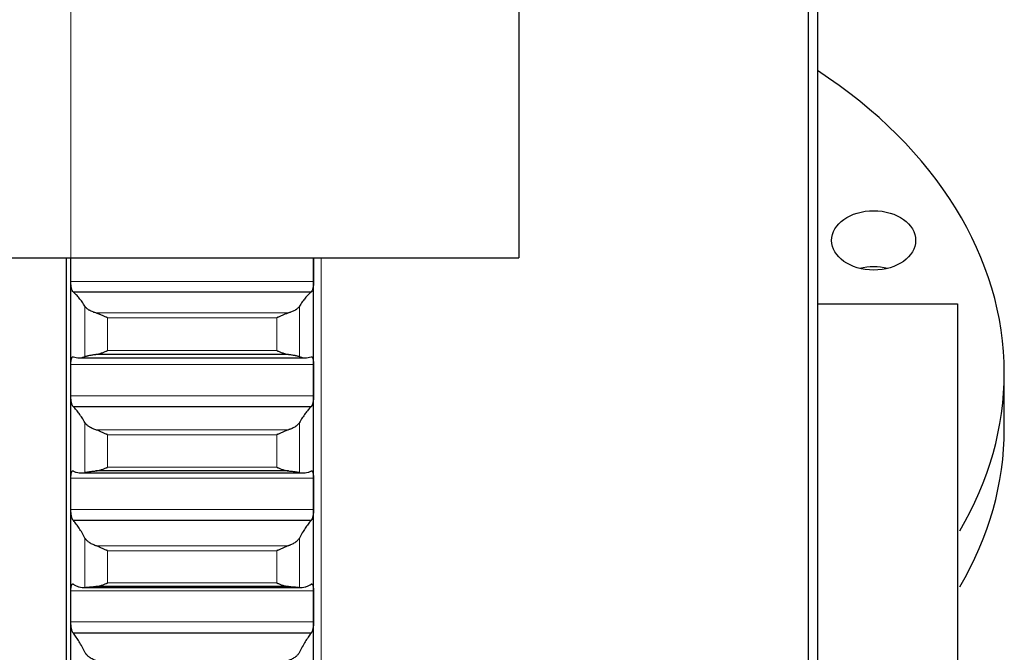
# Model space of a CAD drawing. Header units: inches. Extents: x 0 to 17820, y -10 to 12600.
# Tile 124 of 256: x 6490 to 6701, y 8688 to 8824. Entities that reach past the tile are written whole.
import ezdxf

# ---------------------------------------------------------------- set-up
doc = ezdxf.new("R2010")
doc.units = ezdxf.units.IN
doc.layers.add('1', color=7, linetype='Continuous', true_color=0xffffff)
doc.layers.add('254', color=7, linetype='Continuous', true_color=0xffffff)
doc.styles.add('latin_extended', font='simplex.shx')
doc.dimstyles.get("Standard").update_dxf_attribs({"dimtxt": 0.18, "dimasz": 0.18, "dimexe": 0.18, "dimexo": 0.0625, "dimgap": 0.09, "dimtad": 0, "dimtih": 1, "dimtoh": 1, "dimdec": 4, "dimzin": 0, "dimdsep": 46, "dimtxsty": 'Standard', "dimcen": 0.09, "dimadec": 0, "dimazin": 0, "dimtfac": 1, "dimtdec": 4, "dimtofl": 0, "dimtmove": 0, "dimatfit": 3, "dimfxl": 1, "dimtolj": 1, "dimtzin": 0, "dimarcsym": 0})

# ---------------------------------------------------------------- blocks, each defined once
blk = doc.blocks.new('_U3')
at = {"layer": '254', "color": 3, "linetype": 'Continuous', "lineweight": 13, "transparency": 16777216}
for p, q in [((1339.27, 10328.58), (1339.27, 6850.21)), ((6500.83, 8827.85), (6500.83, 6850.21)), ((1444.27, 6880.21), (6395.83, 6880.21))]:
    blk.add_line(p, q, dxfattribs=at)
at = {"layer": '254', "color": 3, "transparency": 16777216}
for points in [[(1444.27, 6897.71), (1444.27, 6862.71), (1339.27, 6880.21)], [(6395.83, 6862.71), (6395.83, 6897.71), (6500.83, 6880.21)]]:
    blk.add_solid(points, dxfattribs=at)
at = {"layer": 'Defpoints', "color": 0, "transparency": 16777216}
for p in [(1339.27, 10358.58), (6500.83, 8857.85), (6500.83, 6880.21)]:
    blk.add_point(p, dxfattribs=at)
at = {"layer": '254', "color": 2, "lineweight": 13, "transparency": 16777216, "insert": (3745.05, 7037.71), "char_height": 105, "attachment_point": 1, "style": 'latin_extended'}
blk.add_mtext('\\A1;5162', dxfattribs=at)

msp = doc.modelspace()

# ---------------------------------------------------------------- linework, layer by layer
at = {"layer": '1', "color": 2, "linetype": 'Continuous', "lineweight": 25}
for p, q in [((6658.834, 9472.854), (6658.834, 8242.854)), ((6660.834, 9470.854), (6660.834, 8244.854)), ((6596.834, 8942.854), (6596.834, 8772.854)), ((6428.834, 8772.854), (6596.834, 8772.854)), ((6499.834, 8772.846), (6499.834, 8607.854)), ((6500.834, 8771.154), (6500.834, 8772.854)), ((6552.834, 8771.154), (6552.834, 8772.854)), ((6500.834, 8746.621), (6500.834, 8771.154)), ((6552.834, 8746.621), (6552.834, 8771.154)), ((6552.296, 8765.494), (6501.371, 8765.494)), ((6660.83, 8762.996), (6690.834, 8762.996)), ((6690.834, 8762.996), (6690.834, 8626.138)), ((6502.523, 8751.409), (6551.144, 8751.409)), ((6547.465, 8752.142), (6506.202, 8752.142)), ((6500.834, 8722.266), (6500.834, 8746.621)), ((6552.834, 8722.266), (6552.834, 8746.621)), ((6700.834, 8736.155), (6700.834, 8748.176)), ((6552.296, 8740.917), (6501.371, 8740.917)), ((6700.834, 8736.155), (6700.834, 8736.164)), ((6503.015, 8726.721), (6550.653, 8726.721)), ((6547.465, 8727.161), (6506.202, 8727.161)), ((6500.834, 8698.128), (6500.834, 8722.266)), ((6552.834, 8698.128), (6552.834, 8722.266)), ((6552.296, 8716.527), (6501.371, 8716.527)), ((6503.505, 8702.168), (6550.159, 8702.168)), ((6547.465, 8702.39), (6506.202, 8702.39)), ((6500.834, 8674.245), (6500.834, 8698.128)), ((6552.834, 8674.245), (6552.834, 8698.128)), ((6552.296, 8692.364), (6501.371, 8692.364))]:
    msp.add_line(p, q, dxfattribs=at)
at = {"layer": '1', "color": 110, "linetype": 'Continuous', "lineweight": 13}
for p, q in [((6554.434, 8772.814), (6554.434, 8242.854)), ((6552.831, 8767.751), (6500.836, 8767.751)), ((6503.86, 8751.685), (6503.86, 8762.457)), ((6549.807, 8751.685), (6549.807, 8762.457)), ((6547.465, 8761.027), (6506.202, 8761.027)), ((6544.978, 8759.995), (6508.69, 8759.995)), ((6508.69, 8752.961), (6508.69, 8759.995)), ((6544.978, 8752.961), (6544.978, 8759.995)), ((6544.978, 8752.961), (6508.69, 8752.961)), ((6552.831, 8750.002), (6500.836, 8750.002)), ((6552.831, 8743.239), (6500.836, 8743.239)), ((6503.86, 8726.831), (6503.86, 8737.525)), ((6547.465, 8735.982), (6506.202, 8735.982)), ((6549.807, 8726.831), (6549.807, 8737.525)), ((6508.69, 8727.948), (6508.69, 8734.93)), ((6544.978, 8734.93), (6508.69, 8734.93)), ((6544.978, 8727.948), (6544.978, 8734.93)), ((6544.978, 8727.948), (6508.69, 8727.948)), ((6552.831, 8725.619), (6500.836, 8725.619)), ((6552.831, 8718.912), (6500.836, 8718.912)), ((6503.86, 8702.188), (6503.86, 8712.786)), ((6549.807, 8702.188), (6549.807, 8712.786)), ((6547.465, 8711.132), (6506.202, 8711.132)), ((6544.978, 8710.062), (6508.69, 8710.062)), ((6508.69, 8703.142), (6508.69, 8710.062)), ((6544.978, 8703.142), (6544.978, 8710.062)), ((6544.978, 8703.142), (6508.69, 8703.142)), ((6552.831, 8701.449), (6500.836, 8701.449)), ((6552.831, 8694.806), (6500.836, 8694.806))]:
    msp.add_line(p, q, dxfattribs=at)
at = {"layer": '1', "color": 2, "linetype": 'Continuous', "lineweight": 25}
for centre, major_axis, start_param, end_param in [((6575.834, 8748.176), (125, 0), 0, 0.8230973), ((6672.841, 8764.568), (9, 0), 1.2359222, 1.9057686), ((6575.834, 8748.176), (125, 0), 5.8904862, 6.2831853), ((6575.834, 8736.155), (125, 0), 5.8904862, 6.2831853)]:
    msp.add_ellipse(centre, major_axis=major_axis, ratio=0.7071068, start_param=start_param, end_param=end_param, dxfattribs=at)
msp.add_ellipse((6672.841, 8776.589), major_axis=(9, 0), ratio=0.7071068, dxfattribs=at)
for points in [[(6500.834, 8771.154), (6500.834, 8771.72), (6500.834, 8772.287), (6500.834, 8772.854)], [(6552.833, 8772.854), (6552.834, 8772.287), (6552.834, 8771.72), (6552.834, 8771.154)], [(6500.836, 8767.751), (6500.835, 8768.885), (6500.834, 8770.019), (6500.834, 8771.154)], [(6552.834, 8771.154), (6552.834, 8770.019), (6552.833, 8768.885), (6552.831, 8767.751)], [(6503.86, 8762.457), (6503.656, 8762.786), (6503.247, 8763.406), (6502.627, 8764.222), (6502.002, 8764.924), (6501.582, 8765.317), (6501.371, 8765.494)], [(6552.296, 8765.494), (6552.085, 8765.317), (6551.665, 8764.924), (6551.04, 8764.222), (6550.421, 8763.406), (6550.011, 8762.786), (6549.807, 8762.457)], [(6501.371, 8751.614), (6501.582, 8751.54), (6502.002, 8751.432), (6502.627, 8751.39), (6503.247, 8751.467), (6503.656, 8751.599), (6503.86, 8751.685)], [(6549.807, 8751.685), (6550.011, 8751.599), (6550.421, 8751.467), (6551.04, 8751.39), (6551.665, 8751.432), (6552.085, 8751.54), (6552.296, 8751.614)], [(6500.834, 8746.621), (6500.834, 8747.748), (6500.835, 8748.875), (6500.836, 8750.002)], [(6552.831, 8750.002), (6552.833, 8748.875), (6552.834, 8747.748), (6552.834, 8746.621)], [(6500.836, 8743.239), (6500.835, 8744.366), (6500.834, 8745.494), (6500.834, 8746.621)], [(6552.834, 8746.621), (6552.834, 8745.494), (6552.833, 8744.366), (6552.831, 8743.239)], [(6503.86, 8737.525), (6503.656, 8737.883), (6503.247, 8738.56), (6502.627, 8739.464), (6502.002, 8740.256), (6501.582, 8740.709), (6501.371, 8740.917)], [(6552.296, 8740.917), (6552.085, 8740.709), (6551.665, 8740.256), (6551.04, 8739.464), (6550.421, 8738.56), (6550.011, 8737.883), (6549.807, 8737.525)], [(6500.834, 8722.266), (6500.834, 8723.383), (6500.835, 8724.501), (6500.836, 8725.619)], [(6501.371, 8727.138), (6501.582, 8727.033), (6502.002, 8726.862), (6502.627, 8726.725), (6503.247, 8726.708), (6503.656, 8726.777), (6503.86, 8726.831)], [(6549.807, 8726.831), (6550.011, 8726.777), (6550.421, 8726.708), (6551.04, 8726.725), (6551.665, 8726.862), (6552.085, 8727.033), (6552.296, 8727.138)], [(6552.831, 8725.619), (6552.833, 8724.501), (6552.834, 8723.383), (6552.834, 8722.266)], [(6500.836, 8718.912), (6500.835, 8720.03), (6500.834, 8721.148), (6500.834, 8722.266)], [(6552.834, 8722.266), (6552.834, 8721.148), (6552.833, 8720.03), (6552.831, 8718.912)], [(6503.86, 8712.786), (6503.656, 8713.171), (6503.247, 8713.905), (6502.627, 8714.896), (6502.002, 8715.776), (6501.582, 8716.289), (6501.371, 8716.527)], [(6552.296, 8716.527), (6552.085, 8716.289), (6551.665, 8715.776), (6551.04, 8714.896), (6550.421, 8713.905), (6550.011, 8713.171), (6549.807, 8712.786)], [(6501.371, 8702.871), (6501.582, 8702.735), (6502.002, 8702.501), (6502.627, 8702.271), (6503.247, 8702.159), (6503.656, 8702.165), (6503.86, 8702.188)], [(6549.807, 8702.188), (6550.011, 8702.165), (6550.421, 8702.159), (6551.04, 8702.271), (6551.665, 8702.501), (6552.085, 8702.735), (6552.296, 8702.871)], [(6500.834, 8698.128), (6500.834, 8699.235), (6500.835, 8700.342), (6500.836, 8701.449)], [(6552.831, 8701.449), (6552.833, 8700.342), (6552.834, 8699.235), (6552.834, 8698.128)], [(6500.836, 8694.806), (6500.835, 8695.913), (6500.834, 8697.021), (6500.834, 8698.128)], [(6552.834, 8698.128), (6552.834, 8697.021), (6552.833, 8695.913), (6552.831, 8694.806)], [(6503.86, 8688.279), (6503.656, 8688.692), (6503.247, 8689.481), (6502.627, 8690.557), (6502.002, 8691.524), (6501.582, 8692.096), (6501.371, 8692.364)], [(6552.296, 8692.364), (6552.085, 8692.096), (6551.665, 8691.524), (6551.04, 8690.557), (6550.421, 8689.481), (6550.011, 8688.692), (6549.807, 8688.279)]]:
    msp.add_open_spline(points, degree=3, dxfattribs=at)
for points, knots in [([(6501.371, 8765.494), (6501.337, 8765.513), (6501.303, 8765.544), (6501.252, 8765.608), (6501.236, 8765.632), (6501.211, 8765.673), (6501.203, 8765.687), (6501.186, 8765.717), (6501.178, 8765.733), (6501.138, 8765.815), (6501.108, 8765.89), (6501.064, 8766.018), (6501.05, 8766.064), (6501.03, 8766.135), (6501.023, 8766.16), (6501.01, 8766.21), (6501.004, 8766.235), (6500.973, 8766.365), (6500.95, 8766.475), (6500.925, 8766.622), (6500.921, 8766.652), (6500.911, 8766.712), (6500.907, 8766.743), (6500.894, 8766.836), (6500.886, 8766.899), (6500.866, 8767.089), (6500.855, 8767.219), (6500.846, 8767.385), (6500.844, 8767.418), (6500.841, 8767.485), (6500.84, 8767.518), (6500.837, 8767.618), (6500.836, 8767.684), (6500.836, 8767.751)], [0, 0, 0, 0, 0.125, 0.125, 0.1875, 0.1875, 0.21875, 0.21875, 0.25, 0.25, 0.375, 0.375, 0.4375, 0.4375, 0.46875, 0.46875, 0.5, 0.5, 0.625, 0.625, 0.65625, 0.65625, 0.6875, 0.6875, 0.75, 0.75, 0.875, 0.875, 0.90625, 0.90625, 0.9375, 0.9375, 1, 1, 1, 1]), ([(6552.831, 8767.751), (6552.831, 8767.685), (6552.829, 8767.552), (6552.821, 8767.355), (6552.812, 8767.224), (6552.804, 8767.126), (6552.801, 8767.093), (6552.795, 8767.028), (6552.792, 8766.996), (6552.774, 8766.836), (6552.758, 8766.714), (6552.733, 8766.567), (6552.728, 8766.537), (6552.72, 8766.494), (6552.717, 8766.48), (6552.711, 8766.451), (6552.697, 8766.381), (6552.671, 8766.26), (6552.645, 8766.161), (6552.618, 8766.066), (6552.604, 8766.021), (6552.56, 8765.891), (6552.529, 8765.815), (6552.482, 8765.718), (6552.466, 8765.688), (6552.441, 8765.647), (6552.432, 8765.634), (6552.416, 8765.609), (6552.407, 8765.598), (6552.365, 8765.544), (6552.331, 8765.513), (6552.296, 8765.494)], [0, 0, 0, 0, 0.0625, 0.125, 0.1875, 0.1875, 0.21875, 0.21875, 0.25, 0.25, 0.375, 0.375, 0.40625, 0.40625, 0.421875, 0.421875, 0.4375, 0.5, 0.5625, 0.5625, 0.625, 0.625, 0.75, 0.75, 0.8125, 0.8125, 0.84375, 0.84375, 0.875, 0.875, 1, 1, 1, 1]), ([(6506.202, 8761.027), (6506.056, 8761.07), (6505.916, 8761.115), (6505.648, 8761.211), (6505.39, 8761.313), (6505.154, 8761.425), (6505.013, 8761.497), (6504.985, 8761.512), (6504.93, 8761.542), (6504.903, 8761.557), (6504.823, 8761.602), (6504.771, 8761.633), (6504.622, 8761.725), (6504.529, 8761.789), (6504.357, 8761.917), (6504.278, 8761.982), (6504.17, 8762.082), (6504.136, 8762.115), (6504.087, 8762.166), (6504.071, 8762.183), (6504.04, 8762.217), (6504.025, 8762.234), (6503.953, 8762.319), (6503.903, 8762.388), (6503.86, 8762.457)], [0, 0, 0, 0, 0.125, 0.125, 0.25, 0.375, 0.375, 0.40625, 0.40625, 0.4375, 0.4375, 0.5, 0.5, 0.625, 0.625, 0.75, 0.75, 0.8125, 0.8125, 0.84375, 0.84375, 0.875, 0.875, 1, 1, 1, 1]), ([(6549.807, 8762.457), (6549.765, 8762.388), (6549.715, 8762.32), (6549.6, 8762.184), (6549.471, 8762.051), (6549.314, 8761.92), (6549.184, 8761.823), (6549.139, 8761.79), (6549.069, 8761.743), (6549.045, 8761.727), (6548.997, 8761.695), (6548.972, 8761.68), (6548.847, 8761.602), (6548.636, 8761.482), (6548.401, 8761.371), (6548.154, 8761.264), (6548.024, 8761.213), (6547.854, 8761.152), (6547.82, 8761.14), (6547.751, 8761.116), (6547.646, 8761.082), (6547.538, 8761.048), (6547.465, 8761.027)], [0, 0, 0, 0, 0.125, 0.125, 0.25, 0.375, 0.375, 0.4375, 0.4375, 0.46875, 0.46875, 0.5, 0.5, 0.625, 0.75, 0.75, 0.875, 0.875, 0.90625, 0.90625, 0.9375, 1, 1, 1, 1]), ([(6508.69, 8759.995), (6508.686, 8759.996), (6508.683, 8759.998), (6508.677, 8760.001), (6508.673, 8760.002), (6508.663, 8760.006), (6508.643, 8760.015), (6508.597, 8760.036), (6508.504, 8760.077), (6508.425, 8760.113), (6508.267, 8760.184), (6508.162, 8760.231), (6507.848, 8760.373), (6507.64, 8760.466), (6507.329, 8760.602), (6507.226, 8760.647), (6507.07, 8760.712), (6507.018, 8760.733), (6506.915, 8760.775), (6506.863, 8760.796), (6506.708, 8760.856), (6506.606, 8760.895), (6506.403, 8760.965), (6506.302, 8760.998), (6506.202, 8761.027)], [0, 0, 0, 0, 0.0039062, 0.0039062, 0.0078125, 0.0078125, 0.015625, 0.03125, 0.0625, 0.125, 0.125, 0.25, 0.25, 0.5, 0.5, 0.625, 0.625, 0.6875, 0.6875, 0.75, 0.75, 0.875, 0.875, 1, 1, 1, 1]), ([(6547.465, 8761.027), (6547.366, 8760.998), (6547.265, 8760.966), (6547.064, 8760.895), (6546.963, 8760.857), (6546.759, 8760.778), (6546.656, 8760.736), (6546.45, 8760.65), (6546.346, 8760.605), (6546.136, 8760.514), (6546.031, 8760.467), (6545.821, 8760.373), (6545.716, 8760.326), (6545.506, 8760.231), (6545.401, 8760.184), (6545.242, 8760.113), (6545.163, 8760.077), (6545.071, 8760.036), (6545.024, 8760.015), (6545.004, 8760.006), (6544.991, 8760.001), (6544.984, 8759.998), (6544.978, 8759.995)], [0, 0, 0, 0, 0.125, 0.125, 0.25, 0.25, 0.375, 0.375, 0.5, 0.5, 0.625, 0.625, 0.75, 0.75, 0.875, 0.875, 0.9375, 0.96875, 0.984375, 0.9921875, 0.9921875, 1, 1, 1, 1]), ([(6506.202, 8752.142), (6506.302, 8752.153), (6506.402, 8752.168), (6506.603, 8752.207), (6506.705, 8752.231), (6506.908, 8752.284), (6507.011, 8752.313), (6507.218, 8752.378), (6507.322, 8752.412), (6507.532, 8752.486), (6507.637, 8752.525), (6507.846, 8752.606), (6507.951, 8752.648), (6508.161, 8752.734), (6508.267, 8752.778), (6508.425, 8752.846), (6508.504, 8752.88), (6508.597, 8752.92), (6508.643, 8752.941), (6508.663, 8752.95), (6508.676, 8752.955), (6508.683, 8752.958), (6508.69, 8752.961)], [0, 0, 0, 0, 0.125, 0.125, 0.25, 0.25, 0.375, 0.375, 0.5, 0.5, 0.625, 0.625, 0.75, 0.75, 0.875, 0.875, 0.9375, 0.96875, 0.984375, 0.9921875, 0.9921875, 1, 1, 1, 1]), ([(6544.978, 8752.961), (6544.981, 8752.96), (6544.984, 8752.958), (6544.991, 8752.955), (6544.994, 8752.954), (6545.004, 8752.95), (6545.024, 8752.941), (6545.071, 8752.92), (6545.163, 8752.88), (6545.242, 8752.846), (6545.4, 8752.778), (6545.505, 8752.734), (6545.819, 8752.605), (6546.027, 8752.525), (6546.338, 8752.415), (6546.442, 8752.38), (6546.597, 8752.332), (6546.649, 8752.316), (6546.753, 8752.286), (6546.805, 8752.272), (6546.96, 8752.231), (6547.062, 8752.208), (6547.265, 8752.168), (6547.365, 8752.153), (6547.465, 8752.142)], [0, 0, 0, 0, 0.0039062, 0.0039062, 0.0078125, 0.0078125, 0.015625, 0.03125, 0.0625, 0.125, 0.125, 0.25, 0.25, 0.5, 0.5, 0.625, 0.625, 0.6875, 0.6875, 0.75, 0.75, 0.875, 0.875, 1, 1, 1, 1]), ([(6500.836, 8750.002), (6500.836, 8750.068), (6500.838, 8750.197), (6500.847, 8750.384), (6500.855, 8750.504), (6500.863, 8750.592), (6500.866, 8750.621), (6500.872, 8750.679), (6500.876, 8750.707), (6500.893, 8750.845), (6500.91, 8750.947), (6500.935, 8751.064), (6500.94, 8751.087), (6500.948, 8751.12), (6500.951, 8751.131), (6500.956, 8751.153), (6500.97, 8751.207), (6500.997, 8751.295), (6501.023, 8751.363), (6501.05, 8751.426), (6501.064, 8751.454), (6501.108, 8751.532), (6501.138, 8751.571), (6501.186, 8751.612), (6501.202, 8751.622), (6501.227, 8751.633), (6501.235, 8751.636), (6501.252, 8751.641), (6501.26, 8751.642), (6501.303, 8751.646), (6501.337, 8751.636), (6501.371, 8751.614)], [0, 0, 0, 0, 0.0625, 0.125, 0.1875, 0.1875, 0.21875, 0.21875, 0.25, 0.25, 0.375, 0.375, 0.40625, 0.40625, 0.421875, 0.421875, 0.4375, 0.5, 0.5625, 0.5625, 0.625, 0.625, 0.75, 0.75, 0.8125, 0.8125, 0.84375, 0.84375, 0.875, 0.875, 1, 1, 1, 1]), ([(6503.86, 8751.685), (6503.903, 8751.703), (6503.953, 8751.722), (6504.067, 8751.759), (6504.196, 8751.798), (6504.354, 8751.838), (6504.483, 8751.868), (6504.528, 8751.879), (6504.599, 8751.894), (6504.622, 8751.899), (6504.671, 8751.909), (6504.695, 8751.914), (6504.82, 8751.94), (6505.032, 8751.98), (6505.267, 8752.018), (6505.514, 8752.056), (6505.643, 8752.074), (6505.813, 8752.096), (6505.848, 8752.101), (6505.917, 8752.109), (6506.022, 8752.122), (6506.129, 8752.134), (6506.202, 8752.142)], [0, 0, 0, 0, 0.125, 0.125, 0.25, 0.375, 0.375, 0.4375, 0.4375, 0.46875, 0.46875, 0.5, 0.5, 0.625, 0.75, 0.75, 0.875, 0.875, 0.90625, 0.90625, 0.9375, 1, 1, 1, 1]), ([(6547.465, 8752.142), (6547.611, 8752.126), (6547.751, 8752.11), (6548.02, 8752.075), (6548.278, 8752.038), (6548.514, 8752), (6548.655, 8751.975), (6548.682, 8751.97), (6548.737, 8751.96), (6548.764, 8751.955), (6548.845, 8751.94), (6548.896, 8751.93), (6549.046, 8751.899), (6549.139, 8751.879), (6549.31, 8751.839), (6549.389, 8751.819), (6549.497, 8751.789), (6549.532, 8751.78), (6549.581, 8751.765), (6549.596, 8751.76), (6549.627, 8751.75), (6549.642, 8751.746), (6549.715, 8751.722), (6549.765, 8751.703), (6549.807, 8751.685)], [0, 0, 0, 0, 0.125, 0.125, 0.25, 0.375, 0.375, 0.40625, 0.40625, 0.4375, 0.4375, 0.5, 0.5, 0.625, 0.625, 0.75, 0.75, 0.8125, 0.8125, 0.84375, 0.84375, 0.875, 0.875, 1, 1, 1, 1]), ([(6552.296, 8751.614), (6552.331, 8751.636), (6552.365, 8751.646), (6552.415, 8751.642), (6552.432, 8751.637), (6552.456, 8751.626), (6552.465, 8751.622), (6552.481, 8751.611), (6552.489, 8751.605), (6552.529, 8751.571), (6552.56, 8751.532), (6552.603, 8751.456), (6552.617, 8751.427), (6552.637, 8751.38), (6552.644, 8751.364), (6552.657, 8751.33), (6552.664, 8751.312), (6552.695, 8751.22), (6552.717, 8751.137), (6552.742, 8751.02), (6552.747, 8750.996), (6552.756, 8750.947), (6552.761, 8750.921), (6552.773, 8750.844), (6552.781, 8750.791), (6552.802, 8750.626), (6552.813, 8750.509), (6552.822, 8750.355), (6552.823, 8750.323), (6552.826, 8750.26), (6552.827, 8750.228), (6552.83, 8750.132), (6552.831, 8750.068), (6552.831, 8750.002)], [0, 0, 0, 0, 0.125, 0.125, 0.1875, 0.1875, 0.21875, 0.21875, 0.25, 0.25, 0.375, 0.375, 0.4375, 0.4375, 0.46875, 0.46875, 0.5, 0.5, 0.625, 0.625, 0.65625, 0.65625, 0.6875, 0.6875, 0.75, 0.75, 0.875, 0.875, 0.90625, 0.90625, 0.9375, 0.9375, 1, 1, 1, 1]), ([(6501.371, 8740.917), (6501.337, 8740.941), (6501.303, 8740.977), (6501.252, 8741.048), (6501.236, 8741.075), (6501.211, 8741.119), (6501.203, 8741.134), (6501.186, 8741.167), (6501.178, 8741.183), (6501.138, 8741.271), (6501.108, 8741.351), (6501.064, 8741.484), (6501.05, 8741.531), (6501.03, 8741.606), (6501.023, 8741.631), (6501.01, 8741.683), (6501.004, 8741.709), (6500.973, 8741.842), (6500.95, 8741.955), (6500.925, 8742.105), (6500.921, 8742.135), (6500.911, 8742.197), (6500.907, 8742.228), (6500.894, 8742.322), (6500.886, 8742.386), (6500.866, 8742.578), (6500.855, 8742.708), (6500.846, 8742.875), (6500.844, 8742.908), (6500.841, 8742.975), (6500.84, 8743.008), (6500.837, 8743.108), (6500.836, 8743.174), (6500.836, 8743.239)], [0, 0, 0, 0, 0.125, 0.125, 0.1875, 0.1875, 0.21875, 0.21875, 0.25, 0.25, 0.375, 0.375, 0.4375, 0.4375, 0.46875, 0.46875, 0.5, 0.5, 0.625, 0.625, 0.65625, 0.65625, 0.6875, 0.6875, 0.75, 0.75, 0.875, 0.875, 0.90625, 0.90625, 0.9375, 0.9375, 1, 1, 1, 1]), ([(6552.831, 8743.239), (6552.831, 8743.174), (6552.829, 8743.042), (6552.821, 8742.845), (6552.812, 8742.713), (6552.804, 8742.614), (6552.801, 8742.581), (6552.795, 8742.516), (6552.792, 8742.483), (6552.774, 8742.323), (6552.758, 8742.198), (6552.733, 8742.048), (6552.728, 8742.019), (6552.72, 8741.974), (6552.717, 8741.96), (6552.711, 8741.931), (6552.697, 8741.859), (6552.671, 8741.735), (6552.645, 8741.632), (6552.618, 8741.534), (6552.604, 8741.487), (6552.56, 8741.351), (6552.529, 8741.271), (6552.482, 8741.167), (6552.466, 8741.135), (6552.441, 8741.091), (6552.432, 8741.076), (6552.416, 8741.05), (6552.407, 8741.037), (6552.365, 8740.977), (6552.331, 8740.941), (6552.296, 8740.917)], [0, 0, 0, 0, 0.0625, 0.125, 0.1875, 0.1875, 0.21875, 0.21875, 0.25, 0.25, 0.375, 0.375, 0.40625, 0.40625, 0.421875, 0.421875, 0.4375, 0.5, 0.5625, 0.5625, 0.625, 0.625, 0.75, 0.75, 0.8125, 0.8125, 0.84375, 0.84375, 0.875, 0.875, 1, 1, 1, 1]), ([(6506.202, 8735.982), (6506.056, 8736.028), (6505.916, 8736.076), (6505.648, 8736.18), (6505.39, 8736.289), (6505.154, 8736.409), (6505.013, 8736.487), (6504.985, 8736.503), (6504.93, 8736.535), (6504.903, 8736.551), (6504.823, 8736.6), (6504.771, 8736.633), (6504.622, 8736.733), (6504.529, 8736.801), (6504.357, 8736.94), (6504.278, 8737.011), (6504.17, 8737.118), (6504.136, 8737.155), (6504.087, 8737.209), (6504.071, 8737.228), (6504.04, 8737.265), (6504.025, 8737.283), (6503.953, 8737.376), (6503.903, 8737.45), (6503.86, 8737.525)], [0, 0, 0, 0, 0.125, 0.125, 0.25, 0.375, 0.375, 0.40625, 0.40625, 0.4375, 0.4375, 0.5, 0.5, 0.625, 0.625, 0.75, 0.75, 0.8125, 0.8125, 0.84375, 0.84375, 0.875, 0.875, 1, 1, 1, 1]), ([(6508.69, 8734.93), (6508.686, 8734.931), (6508.683, 8734.933), (6508.677, 8734.936), (6508.673, 8734.937), (6508.663, 8734.942), (6508.643, 8734.95), (6508.597, 8734.971), (6508.504, 8735.012), (6508.425, 8735.047), (6508.267, 8735.118), (6508.162, 8735.166), (6507.848, 8735.308), (6507.64, 8735.402), (6507.329, 8735.541), (6507.226, 8735.586), (6507.07, 8735.653), (6507.018, 8735.675), (6506.915, 8735.718), (6506.863, 8735.739), (6506.708, 8735.802), (6506.606, 8735.842), (6506.403, 8735.916), (6506.302, 8735.951), (6506.202, 8735.982)], [0, 0, 0, 0, 0.0039062, 0.0039062, 0.0078125, 0.0078125, 0.015625, 0.03125, 0.0625, 0.125, 0.125, 0.25, 0.25, 0.5, 0.5, 0.625, 0.625, 0.6875, 0.6875, 0.75, 0.75, 0.875, 0.875, 1, 1, 1, 1]), ([(6547.465, 8735.982), (6547.366, 8735.951), (6547.265, 8735.916), (6547.064, 8735.843), (6546.963, 8735.803), (6546.759, 8735.721), (6546.656, 8735.678), (6546.45, 8735.59), (6546.346, 8735.544), (6546.136, 8735.451), (6546.031, 8735.404), (6545.821, 8735.309), (6545.716, 8735.261), (6545.506, 8735.166), (6545.401, 8735.118), (6545.242, 8735.047), (6545.163, 8735.012), (6545.071, 8734.971), (6545.024, 8734.95), (6545.004, 8734.942), (6544.991, 8734.936), (6544.984, 8734.933), (6544.978, 8734.93)], [0, 0, 0, 0, 0.125, 0.125, 0.25, 0.25, 0.375, 0.375, 0.5, 0.5, 0.625, 0.625, 0.75, 0.75, 0.875, 0.875, 0.9375, 0.96875, 0.984375, 0.9921875, 0.9921875, 1, 1, 1, 1]), ([(6549.807, 8737.525), (6549.765, 8737.45), (6549.715, 8737.376), (6549.6, 8737.229), (6549.471, 8737.084), (6549.314, 8736.943), (6549.184, 8736.838), (6549.139, 8736.803), (6549.069, 8736.752), (6549.045, 8736.735), (6548.997, 8736.701), (6548.972, 8736.684), (6548.847, 8736.6), (6548.636, 8736.471), (6548.401, 8736.351), (6548.154, 8736.236), (6548.024, 8736.181), (6547.854, 8736.116), (6547.82, 8736.103), (6547.751, 8736.078), (6547.646, 8736.04), (6547.538, 8736.005), (6547.465, 8735.982)], [0, 0, 0, 0, 0.125, 0.125, 0.25, 0.375, 0.375, 0.4375, 0.4375, 0.46875, 0.46875, 0.5, 0.5, 0.625, 0.75, 0.75, 0.875, 0.875, 0.90625, 0.90625, 0.9375, 1, 1, 1, 1]), ([(6506.202, 8727.161), (6506.302, 8727.17), (6506.402, 8727.183), (6506.603, 8727.218), (6506.705, 8727.239), (6506.908, 8727.288), (6507.011, 8727.316), (6507.218, 8727.377), (6507.322, 8727.41), (6507.532, 8727.482), (6507.637, 8727.519), (6507.846, 8727.598), (6507.951, 8727.638), (6508.161, 8727.723), (6508.267, 8727.766), (6508.425, 8727.833), (6508.504, 8727.867), (6508.597, 8727.907), (6508.643, 8727.927), (6508.663, 8727.936), (6508.676, 8727.942), (6508.683, 8727.945), (6508.69, 8727.948)], [0, 0, 0, 0, 0.125, 0.125, 0.25, 0.25, 0.375, 0.375, 0.5, 0.5, 0.625, 0.625, 0.75, 0.75, 0.875, 0.875, 0.9375, 0.96875, 0.984375, 0.9921875, 0.9921875, 1, 1, 1, 1]), ([(6544.978, 8727.948), (6544.981, 8727.946), (6544.984, 8727.945), (6544.991, 8727.942), (6544.994, 8727.94), (6545.004, 8727.936), (6545.024, 8727.927), (6545.071, 8727.907), (6545.163, 8727.867), (6545.242, 8727.833), (6545.4, 8727.766), (6545.505, 8727.723), (6545.819, 8727.597), (6546.027, 8727.519), (6546.338, 8727.413), (6546.442, 8727.38), (6546.597, 8727.334), (6546.649, 8727.319), (6546.753, 8727.291), (6546.805, 8727.277), (6546.96, 8727.24), (6547.062, 8727.218), (6547.265, 8727.183), (6547.365, 8727.17), (6547.465, 8727.161)], [0, 0, 0, 0, 0.0039063, 0.0039063, 0.0078125, 0.0078125, 0.015625, 0.03125, 0.0625, 0.125, 0.125, 0.25, 0.25, 0.5, 0.5, 0.625, 0.625, 0.6875, 0.6875, 0.75, 0.75, 0.875, 0.875, 1, 1, 1, 1]), ([(6500.836, 8725.619), (6500.836, 8725.685), (6500.838, 8725.812), (6500.847, 8725.997), (6500.855, 8726.114), (6500.863, 8726.201), (6500.866, 8726.229), (6500.872, 8726.285), (6500.876, 8726.313), (6500.893, 8726.447), (6500.91, 8726.546), (6500.935, 8726.658), (6500.94, 8726.68), (6500.948, 8726.712), (6500.951, 8726.723), (6500.956, 8726.744), (6500.97, 8726.795), (6500.997, 8726.878), (6501.023, 8726.942), (6501.05, 8727), (6501.064, 8727.026), (6501.108, 8727.096), (6501.138, 8727.13), (6501.186, 8727.164), (6501.202, 8727.172), (6501.227, 8727.179), (6501.235, 8727.181), (6501.252, 8727.183), (6501.26, 8727.183), (6501.303, 8727.18), (6501.337, 8727.165), (6501.371, 8727.138)], [0, 0, 0, 0, 0.0625, 0.125, 0.1875, 0.1875, 0.21875, 0.21875, 0.25, 0.25, 0.375, 0.375, 0.40625, 0.40625, 0.421875, 0.421875, 0.4375, 0.5, 0.5625, 0.5625, 0.625, 0.625, 0.75, 0.75, 0.8125, 0.8125, 0.84375, 0.84375, 0.875, 0.875, 1, 1, 1, 1]), ([(6503.86, 8726.831), (6503.903, 8726.843), (6503.953, 8726.855), (6504.067, 8726.88), (6504.196, 8726.906), (6504.354, 8726.935), (6504.483, 8726.956), (6504.528, 8726.964), (6504.599, 8726.975), (6504.622, 8726.978), (6504.671, 8726.986), (6504.695, 8726.989), (6504.82, 8727.008), (6505.032, 8727.038), (6505.267, 8727.067), (6505.514, 8727.095), (6505.643, 8727.109), (6505.813, 8727.126), (6505.848, 8727.129), (6505.917, 8727.136), (6506.022, 8727.146), (6506.129, 8727.155), (6506.202, 8727.161)], [0, 0, 0, 0, 0.125, 0.125, 0.25, 0.375, 0.375, 0.4375, 0.4375, 0.46875, 0.46875, 0.5, 0.5, 0.625, 0.75, 0.75, 0.875, 0.875, 0.90625, 0.90625, 0.9375, 1, 1, 1, 1]), ([(6547.465, 8727.161), (6547.611, 8727.149), (6547.751, 8727.136), (6548.02, 8727.109), (6548.278, 8727.082), (6548.514, 8727.053), (6548.655, 8727.034), (6548.682, 8727.03), (6548.737, 8727.023), (6548.764, 8727.019), (6548.845, 8727.008), (6548.896, 8727.001), (6549.046, 8726.978), (6549.139, 8726.964), (6549.31, 8726.935), (6549.389, 8726.921), (6549.497, 8726.901), (6549.532, 8726.894), (6549.581, 8726.884), (6549.596, 8726.881), (6549.627, 8726.874), (6549.642, 8726.871), (6549.715, 8726.855), (6549.765, 8726.843), (6549.807, 8726.831)], [0, 0, 0, 0, 0.125, 0.125, 0.25, 0.375, 0.375, 0.40625, 0.40625, 0.4375, 0.4375, 0.5, 0.5, 0.625, 0.625, 0.75, 0.75, 0.8125, 0.8125, 0.84375, 0.84375, 0.875, 0.875, 1, 1, 1, 1]), ([(6552.296, 8727.138), (6552.331, 8727.165), (6552.365, 8727.18), (6552.415, 8727.184), (6552.432, 8727.182), (6552.456, 8727.174), (6552.465, 8727.171), (6552.481, 8727.163), (6552.489, 8727.158), (6552.529, 8727.131), (6552.56, 8727.096), (6552.603, 8727.027), (6552.617, 8727.001), (6552.637, 8726.958), (6552.644, 8726.942), (6552.657, 8726.91), (6552.664, 8726.894), (6552.695, 8726.807), (6552.717, 8726.728), (6552.742, 8726.616), (6552.747, 8726.593), (6552.756, 8726.545), (6552.761, 8726.521), (6552.773, 8726.446), (6552.781, 8726.394), (6552.802, 8726.234), (6552.813, 8726.12), (6552.822, 8725.968), (6552.823, 8725.937), (6552.826, 8725.875), (6552.827, 8725.844), (6552.83, 8725.749), (6552.831, 8725.685), (6552.831, 8725.619)], [0, 0, 0, 0, 0.125, 0.125, 0.1875, 0.1875, 0.21875, 0.21875, 0.25, 0.25, 0.375, 0.375, 0.4375, 0.4375, 0.46875, 0.46875, 0.5, 0.5, 0.625, 0.625, 0.65625, 0.65625, 0.6875, 0.6875, 0.75, 0.75, 0.875, 0.875, 0.90625, 0.90625, 0.9375, 0.9375, 1, 1, 1, 1]), ([(6501.371, 8716.527), (6501.337, 8716.556), (6501.303, 8716.597), (6501.252, 8716.675), (6501.236, 8716.704), (6501.211, 8716.752), (6501.203, 8716.768), (6501.186, 8716.803), (6501.178, 8716.821), (6501.138, 8716.914), (6501.108, 8716.997), (6501.064, 8717.137), (6501.05, 8717.185), (6501.03, 8717.262), (6501.023, 8717.288), (6501.01, 8717.342), (6501.004, 8717.369), (6500.973, 8717.505), (6500.95, 8717.621), (6500.925, 8717.773), (6500.921, 8717.804), (6500.911, 8717.866), (6500.907, 8717.898), (6500.894, 8717.993), (6500.886, 8718.057), (6500.866, 8718.251), (6500.855, 8718.382), (6500.846, 8718.548), (6500.844, 8718.582), (6500.841, 8718.648), (6500.84, 8718.682), (6500.837, 8718.781), (6500.836, 8718.846), (6500.836, 8718.912)], [0, 0, 0, 0, 0.125, 0.125, 0.1875, 0.1875, 0.21875, 0.21875, 0.25, 0.25, 0.375, 0.375, 0.4375, 0.4375, 0.46875, 0.46875, 0.5, 0.5, 0.625, 0.625, 0.65625, 0.65625, 0.6875, 0.6875, 0.75, 0.75, 0.875, 0.875, 0.90625, 0.90625, 0.9375, 0.9375, 1, 1, 1, 1]), ([(6552.831, 8718.912), (6552.831, 8718.846), (6552.829, 8718.716), (6552.821, 8718.519), (6552.812, 8718.387), (6552.804, 8718.288), (6552.801, 8718.254), (6552.795, 8718.189), (6552.792, 8718.156), (6552.774, 8717.994), (6552.758, 8717.868), (6552.733, 8717.716), (6552.728, 8717.685), (6552.72, 8717.64), (6552.717, 8717.625), (6552.711, 8717.596), (6552.697, 8717.522), (6552.671, 8717.395), (6552.645, 8717.29), (6552.618, 8717.188), (6552.604, 8717.139), (6552.56, 8716.998), (6552.529, 8716.914), (6552.482, 8716.804), (6552.466, 8716.769), (6552.441, 8716.722), (6552.432, 8716.706), (6552.416, 8716.677), (6552.407, 8716.663), (6552.365, 8716.597), (6552.331, 8716.556), (6552.296, 8716.527)], [0, 0, 0, 0, 0.0625, 0.125, 0.1875, 0.1875, 0.21875, 0.21875, 0.25, 0.25, 0.375, 0.375, 0.40625, 0.40625, 0.421875, 0.421875, 0.4375, 0.5, 0.5625, 0.5625, 0.625, 0.625, 0.75, 0.75, 0.8125, 0.8125, 0.84375, 0.84375, 0.875, 0.875, 1, 1, 1, 1]), ([(6506.202, 8711.132), (6506.056, 8711.181), (6505.916, 8711.233), (6505.648, 8711.343), (6505.39, 8711.459), (6505.154, 8711.588), (6505.013, 8711.672), (6504.985, 8711.689), (6504.93, 8711.723), (6504.903, 8711.74), (6504.823, 8711.792), (6504.771, 8711.828), (6504.622, 8711.935), (6504.529, 8712.008), (6504.357, 8712.157), (6504.278, 8712.232), (6504.17, 8712.348), (6504.136, 8712.387), (6504.087, 8712.446), (6504.071, 8712.466), (6504.04, 8712.505), (6504.025, 8712.525), (6503.953, 8712.625), (6503.903, 8712.705), (6503.86, 8712.786)], [0, 0, 0, 0, 0.125, 0.125, 0.25, 0.375, 0.375, 0.40625, 0.40625, 0.4375, 0.4375, 0.5, 0.5, 0.625, 0.625, 0.75, 0.75, 0.8125, 0.8125, 0.84375, 0.84375, 0.875, 0.875, 1, 1, 1, 1]), ([(6549.807, 8712.786), (6549.765, 8712.705), (6549.715, 8712.625), (6549.6, 8712.468), (6549.471, 8712.312), (6549.314, 8712.16), (6549.184, 8712.047), (6549.139, 8712.01), (6549.069, 8711.955), (6549.045, 8711.936), (6548.997, 8711.9), (6548.972, 8711.882), (6548.847, 8711.793), (6548.636, 8711.654), (6548.401, 8711.526), (6548.154, 8711.403), (6548.024, 8711.345), (6547.854, 8711.275), (6547.82, 8711.261), (6547.751, 8711.234), (6547.646, 8711.194), (6547.538, 8711.156), (6547.465, 8711.132)], [0, 0, 0, 0, 0.125, 0.125, 0.25, 0.375, 0.375, 0.4375, 0.4375, 0.46875, 0.46875, 0.5, 0.5, 0.625, 0.75, 0.75, 0.875, 0.875, 0.90625, 0.90625, 0.9375, 1, 1, 1, 1]), ([(6508.69, 8710.062), (6508.686, 8710.064), (6508.683, 8710.065), (6508.677, 8710.068), (6508.673, 8710.069), (6508.663, 8710.074), (6508.643, 8710.082), (6508.597, 8710.103), (6508.504, 8710.144), (6508.425, 8710.179), (6508.267, 8710.249), (6508.162, 8710.297), (6507.848, 8710.44), (6507.64, 8710.535), (6507.329, 8710.675), (6507.226, 8710.721), (6507.07, 8710.79), (6507.018, 8710.812), (6506.915, 8710.857), (6506.863, 8710.879), (6506.708, 8710.943), (6506.606, 8710.985), (6506.403, 8711.062), (6506.302, 8711.099), (6506.202, 8711.132)], [0, 0, 0, 0, 0.0039062, 0.0039062, 0.0078125, 0.0078125, 0.015625, 0.03125, 0.0625, 0.125, 0.125, 0.25, 0.25, 0.5, 0.5, 0.625, 0.625, 0.6875, 0.6875, 0.75, 0.75, 0.875, 0.875, 1, 1, 1, 1]), ([(6547.465, 8711.132), (6547.366, 8711.099), (6547.265, 8711.063), (6547.064, 8710.985), (6546.963, 8710.945), (6546.759, 8710.86), (6546.656, 8710.816), (6546.45, 8710.725), (6546.346, 8710.678), (6546.136, 8710.584), (6546.031, 8710.536), (6545.821, 8710.441), (6545.716, 8710.393), (6545.506, 8710.297), (6545.401, 8710.25), (6545.242, 8710.179), (6545.163, 8710.144), (6545.071, 8710.103), (6545.024, 8710.082), (6545.004, 8710.074), (6544.991, 8710.068), (6544.984, 8710.065), (6544.978, 8710.062)], [0, 0, 0, 0, 0.125, 0.125, 0.25, 0.25, 0.375, 0.375, 0.5, 0.5, 0.625, 0.625, 0.75, 0.75, 0.875, 0.875, 0.9375, 0.96875, 0.984375, 0.9921875, 0.9921875, 1, 1, 1, 1]), ([(6500.836, 8701.449), (6500.836, 8701.513), (6500.838, 8701.64), (6500.847, 8701.821), (6500.855, 8701.936), (6500.863, 8702.02), (6500.866, 8702.048), (6500.872, 8702.103), (6500.876, 8702.129), (6500.893, 8702.26), (6500.91, 8702.355), (6500.935, 8702.463), (6500.94, 8702.484), (6500.948, 8702.514), (6500.951, 8702.524), (6500.956, 8702.544), (6500.97, 8702.592), (6500.997, 8702.671), (6501.023, 8702.73), (6501.05, 8702.784), (6501.064, 8702.807), (6501.108, 8702.87), (6501.138, 8702.899), (6501.186, 8702.925), (6501.202, 8702.93), (6501.227, 8702.934), (6501.235, 8702.935), (6501.252, 8702.934), (6501.26, 8702.933), (6501.303, 8702.923), (6501.337, 8702.904), (6501.371, 8702.871)], [0, 0, 0, 0, 0.0625, 0.125, 0.1875, 0.1875, 0.21875, 0.21875, 0.25, 0.25, 0.375, 0.375, 0.40625, 0.40625, 0.421875, 0.421875, 0.4375, 0.5, 0.5625, 0.5625, 0.625, 0.625, 0.75, 0.75, 0.8125, 0.8125, 0.84375, 0.84375, 0.875, 0.875, 1, 1, 1, 1]), ([(6503.86, 8702.188), (6503.903, 8702.192), (6503.953, 8702.198), (6504.067, 8702.211), (6504.196, 8702.224), (6504.354, 8702.241), (6504.483, 8702.254), (6504.528, 8702.258), (6504.599, 8702.265), (6504.622, 8702.267), (6504.671, 8702.272), (6504.695, 8702.274), (6504.82, 8702.286), (6505.032, 8702.305), (6505.267, 8702.324), (6505.514, 8702.344), (6505.643, 8702.353), (6505.813, 8702.365), (6505.848, 8702.367), (6505.917, 8702.372), (6506.022, 8702.379), (6506.129, 8702.386), (6506.202, 8702.39)], [0, 0, 0, 0, 0.125, 0.125, 0.25, 0.375, 0.375, 0.4375, 0.4375, 0.46875, 0.46875, 0.5, 0.5, 0.625, 0.75, 0.75, 0.875, 0.875, 0.90625, 0.90625, 0.9375, 1, 1, 1, 1]), ([(6506.202, 8702.39), (6506.302, 8702.396), (6506.402, 8702.407), (6506.603, 8702.437), (6506.705, 8702.457), (6506.908, 8702.502), (6507.011, 8702.528), (6507.218, 8702.586), (6507.322, 8702.617), (6507.532, 8702.686), (6507.637, 8702.722), (6507.846, 8702.798), (6507.951, 8702.838), (6508.161, 8702.92), (6508.267, 8702.963), (6508.425, 8703.029), (6508.504, 8703.062), (6508.597, 8703.102), (6508.643, 8703.122), (6508.663, 8703.13), (6508.676, 8703.136), (6508.683, 8703.139), (6508.69, 8703.142)], [0, 0, 0, 0, 0.125, 0.125, 0.25, 0.25, 0.375, 0.375, 0.5, 0.5, 0.625, 0.625, 0.75, 0.75, 0.875, 0.875, 0.9375, 0.96875, 0.984375, 0.9921875, 0.9921875, 1, 1, 1, 1]), ([(6544.978, 8703.142), (6544.981, 8703.14), (6544.984, 8703.139), (6544.991, 8703.136), (6544.994, 8703.135), (6545.004, 8703.13), (6545.024, 8703.122), (6545.071, 8703.102), (6545.163, 8703.062), (6545.242, 8703.029), (6545.4, 8702.963), (6545.505, 8702.921), (6545.819, 8702.797), (6546.027, 8702.721), (6546.338, 8702.62), (6546.442, 8702.588), (6546.597, 8702.545), (6546.649, 8702.531), (6546.753, 8702.504), (6546.805, 8702.492), (6546.96, 8702.457), (6547.062, 8702.438), (6547.265, 8702.407), (6547.365, 8702.396), (6547.465, 8702.39)], [0, 0, 0, 0, 0.0039063, 0.0039063, 0.0078125, 0.0078125, 0.015625, 0.03125, 0.0625, 0.125, 0.125, 0.25, 0.25, 0.5, 0.5, 0.625, 0.625, 0.6875, 0.6875, 0.75, 0.75, 0.875, 0.875, 1, 1, 1, 1]), ([(6547.465, 8702.39), (6547.611, 8702.381), (6547.751, 8702.372), (6548.02, 8702.354), (6548.278, 8702.334), (6548.514, 8702.315), (6548.655, 8702.303), (6548.682, 8702.3), (6548.737, 8702.296), (6548.764, 8702.293), (6548.845, 8702.286), (6548.896, 8702.281), (6549.046, 8702.267), (6549.139, 8702.258), (6549.31, 8702.241), (6549.389, 8702.233), (6549.497, 8702.221), (6549.532, 8702.218), (6549.581, 8702.213), (6549.596, 8702.211), (6549.627, 8702.208), (6549.642, 8702.206), (6549.715, 8702.198), (6549.765, 8702.192), (6549.807, 8702.188)], [0, 0, 0, 0, 0.125, 0.125, 0.25, 0.375, 0.375, 0.40625, 0.40625, 0.4375, 0.4375, 0.5, 0.5, 0.625, 0.625, 0.75, 0.75, 0.8125, 0.8125, 0.84375, 0.84375, 0.875, 0.875, 1, 1, 1, 1]), ([(6552.296, 8702.871), (6552.331, 8702.904), (6552.365, 8702.923), (6552.415, 8702.935), (6552.432, 8702.935), (6552.456, 8702.932), (6552.465, 8702.93), (6552.481, 8702.924), (6552.489, 8702.921), (6552.529, 8702.899), (6552.56, 8702.87), (6552.603, 8702.809), (6552.617, 8702.785), (6552.637, 8702.745), (6552.644, 8702.731), (6552.657, 8702.701), (6552.664, 8702.685), (6552.695, 8702.605), (6552.717, 8702.529), (6552.742, 8702.422), (6552.747, 8702.4), (6552.756, 8702.354), (6552.761, 8702.331), (6552.773, 8702.259), (6552.781, 8702.209), (6552.802, 8702.053), (6552.813, 8701.942), (6552.822, 8701.793), (6552.823, 8701.762), (6552.826, 8701.701), (6552.827, 8701.67), (6552.83, 8701.577), (6552.831, 8701.513), (6552.831, 8701.449)], [0, 0, 0, 0, 0.125, 0.125, 0.1875, 0.1875, 0.21875, 0.21875, 0.25, 0.25, 0.375, 0.375, 0.4375, 0.4375, 0.46875, 0.46875, 0.5, 0.5, 0.625, 0.625, 0.65625, 0.65625, 0.6875, 0.6875, 0.75, 0.75, 0.875, 0.875, 0.90625, 0.90625, 0.9375, 0.9375, 1, 1, 1, 1]), ([(6501.371, 8692.364), (6501.337, 8692.398), (6501.303, 8692.444), (6501.252, 8692.529), (6501.236, 8692.56), (6501.211, 8692.611), (6501.203, 8692.628), (6501.186, 8692.665), (6501.178, 8692.684), (6501.138, 8692.782), (6501.108, 8692.87), (6501.064, 8693.014), (6501.05, 8693.065), (6501.03, 8693.144), (6501.023, 8693.171), (6501.01, 8693.225), (6501.004, 8693.253), (6500.973, 8693.393), (6500.95, 8693.511), (6500.925, 8693.666), (6500.921, 8693.697), (6500.911, 8693.76), (6500.907, 8693.792), (6500.894, 8693.888), (6500.886, 8693.953), (6500.866, 8694.148), (6500.855, 8694.279), (6500.846, 8694.445), (6500.844, 8694.479), (6500.841, 8694.545), (6500.84, 8694.578), (6500.837, 8694.677), (6500.836, 8694.742), (6500.836, 8694.806)], [0, 0, 0, 0, 0.125, 0.125, 0.1875, 0.1875, 0.21875, 0.21875, 0.25, 0.25, 0.375, 0.375, 0.4375, 0.4375, 0.46875, 0.46875, 0.5, 0.5, 0.625, 0.625, 0.65625, 0.65625, 0.6875, 0.6875, 0.75, 0.75, 0.875, 0.875, 0.90625, 0.90625, 0.9375, 0.9375, 1, 1, 1, 1]), ([(6552.831, 8694.806), (6552.831, 8694.742), (6552.829, 8694.612), (6552.821, 8694.416), (6552.812, 8694.284), (6552.804, 8694.185), (6552.801, 8694.151), (6552.795, 8694.085), (6552.792, 8694.052), (6552.774, 8693.889), (6552.758, 8693.762), (6552.733, 8693.607), (6552.728, 8693.577), (6552.72, 8693.531), (6552.717, 8693.516), (6552.711, 8693.485), (6552.697, 8693.41), (6552.671, 8693.281), (6552.645, 8693.172), (6552.618, 8693.068), (6552.604, 8693.017), (6552.56, 8692.87), (6552.529, 8692.783), (6552.482, 8692.666), (6552.466, 8692.63), (6552.441, 8692.578), (6552.432, 8692.562), (6552.416, 8692.531), (6552.407, 8692.515), (6552.365, 8692.444), (6552.331, 8692.398), (6552.296, 8692.364)], [0, 0, 0, 0, 0.0625, 0.125, 0.1875, 0.1875, 0.21875, 0.21875, 0.25, 0.25, 0.375, 0.375, 0.40625, 0.40625, 0.421875, 0.421875, 0.4375, 0.5, 0.5625, 0.5625, 0.625, 0.625, 0.75, 0.75, 0.8125, 0.8125, 0.84375, 0.84375, 0.875, 0.875, 1, 1, 1, 1]), ([(6506.202, 8686.517), (6506.056, 8686.569), (6505.916, 8686.624), (6505.648, 8686.741), (6505.39, 8686.865), (6505.154, 8687.001), (6505.013, 8687.09), (6504.985, 8687.108), (6504.93, 8687.144), (6504.903, 8687.163), (6504.823, 8687.219), (6504.771, 8687.256), (6504.622, 8687.37), (6504.529, 8687.448), (6504.357, 8687.607), (6504.278, 8687.688), (6504.17, 8687.811), (6504.136, 8687.853), (6504.087, 8687.916), (6504.071, 8687.937), (6504.04, 8687.979), (6504.025, 8688), (6503.953, 8688.107), (6503.903, 8688.192), (6503.86, 8688.279)], [0, 0, 0, 0, 0.125, 0.125, 0.25, 0.375, 0.375, 0.40625, 0.40625, 0.4375, 0.4375, 0.5, 0.5, 0.625, 0.625, 0.75, 0.75, 0.8125, 0.8125, 0.84375, 0.84375, 0.875, 0.875, 1, 1, 1, 1]), ([(6549.807, 8688.279), (6549.765, 8688.192), (6549.715, 8688.107), (6549.6, 8687.939), (6549.471, 8687.772), (6549.314, 8687.61), (6549.184, 8687.49), (6549.139, 8687.45), (6549.069, 8687.391), (6549.045, 8687.372), (6548.997, 8687.333), (6548.972, 8687.314), (6548.847, 8687.219), (6548.636, 8687.072), (6548.401, 8686.936), (6548.154, 8686.805), (6548.024, 8686.743), (6547.854, 8686.669), (6547.82, 8686.654), (6547.751, 8686.625), (6547.646, 8686.583), (6547.538, 8686.543), (6547.465, 8686.517)], [0, 0, 0, 0, 0.125, 0.125, 0.25, 0.375, 0.375, 0.4375, 0.4375, 0.46875, 0.46875, 0.5, 0.5, 0.625, 0.75, 0.75, 0.875, 0.875, 0.90625, 0.90625, 0.9375, 1, 1, 1, 1])]:
    msp.add_open_spline(points, degree=3, knots=knots, dxfattribs=at)

# ---------------------------------------------------------------- dimensions: what is measured, and where the dimension line sits
at = {"layer": '254', "color": 2, "linetype": 'Continuous', "lineweight": 13}
dim = msp.add_linear_dim(base=(6500.834, 6880.207), p1=(1339.267, 10358.582), p2=(6500.834, 8857.854), dimstyle='Standard', override={"dimscale": 30, "dimtxt": 3.5, "dimasz": 3.5, "dimexe": 1, "dimexo": 1, "dimgap": 1.75, "dimtad": 1, "dimtih": 1, "dimtoh": 0, "dimdec": 0, "dimlfac": 1, "dimzin": 8, "dimdsep": 46, "dimlunit": 2, "dimtxsty": 'latin_extended', "dimsah": 1, "dimse1": 0, "dimse2": 0, "dimsd1": 0, "dimsd2": 0, "dimclrd": 3, "dimclre": 3, "dimclrt": 2, "dimtol": 0, "dimtm": -0.1, "dimtfac": 0.714286, "dimtdec": 3, "dimtofl": 1, "dimtmove": 0, "dimtzin": 8, "dimlwd": 13, "dimlwe": 13}, dxfattribs=at)
dim.commit()
dim.dimension.update_dxf_attribs({"geometry": '_U3', "text_midpoint": (3920.05, 6880.207), "dimtype": 160})

doc.saveas('drawing.dxf')
